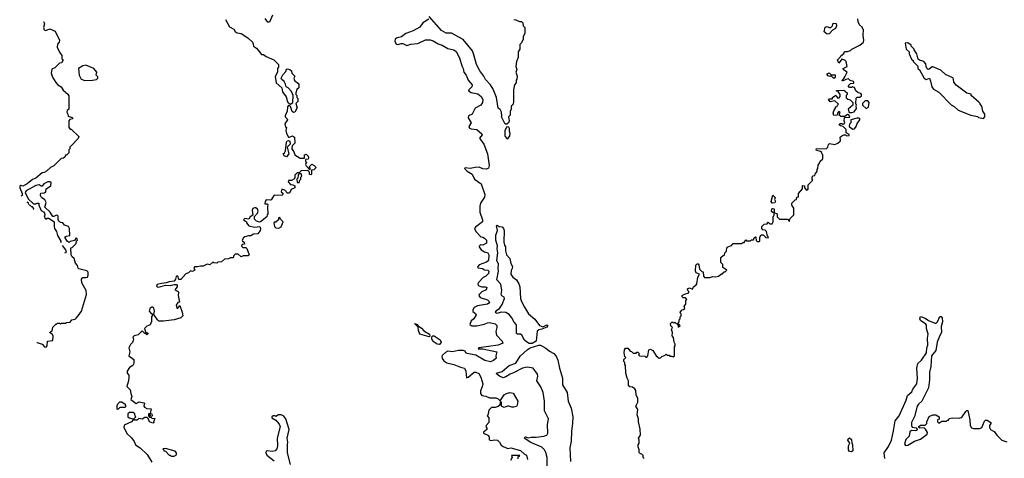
# Model space of a CAD drawing. Extents: x 2710666 to 2828562, y 857017 to 964538.
# Tile 87 of 138: x 2717794 to 2727940, y 943248 to 947767. Entities that reach past the tile are written whole.
import ezdxf

# ---------------------------------------------------------------- set-up
doc = ezdxf.new("R2010")
doc.units = 0

msp = doc.modelspace()

# ---------------------------------------------------------------- linework, layer by layer
at = {"layer": '0CON05XD'}
for points in [[(2718038, 947748), (2718043, 947743), (2718050, 947725), (2718040, 947685), (2718045, 947662), (2718065, 947657), (2718105, 947673), (2718158, 947648), (2718206, 947555), (2718202, 947535), (2718182, 947515), (2718180, 947485), (2718203, 947433), (2718227, 947397), (2718230, 947365), (2718238, 947358), (2718240, 947345), (2718232, 947338), (2718228, 947322), (2718205, 947320), (2718155, 947270), (2718124, 947256), (2718118, 947215), (2718132, 947175), (2718165, 947120), (2718187, 947097), (2718220, 947075), (2718241, 947041), (2718289, 946999), (2718302, 946982), (2718300, 946845), (2718285, 946830), (2718280, 946815), (2718290, 946795), (2718292, 946772), (2718335, 946760), (2718340, 946745), (2718312, 946738), (2718300, 946725), (2718300, 946655), (2718315, 946640), (2718325, 946640), (2718402, 946565), (2718398, 946542), (2718328, 946472), (2718310, 946455), (2718310, 946435), (2718300, 946425), (2718300, 946395), (2718275, 946370), (2718265, 946370), (2718258, 946352), (2718245, 946340), (2718222, 946338), (2718145, 946260), (2718110, 946245), (2718070, 946205), (2718047, 946193), (2718025, 946190), (2717960, 946135), (2717925, 946120), (2717870, 946075), (2717825, 946052), (2717805, 946060), (2717795, 946050), (2717794, 946034), (2717820, 945975), (2717820, 945955), (2717811, 945950)], [(2719915, 947770), (2719955, 947693), (2720000, 947670), (2720015, 947646), (2720035, 947630), (2720075, 947624), (2720145, 947580), (2720193, 947535), (2720200, 947515), (2720204, 947494), (2720235, 947472), (2720285, 947410), (2720305, 947410), (2720335, 947389), (2720412, 947355), (2720462, 947305), (2720462, 947278), (2720450, 947265), (2720450, 947225), (2720427, 947183), (2720438, 947118), (2720497, 947065), (2720502, 947025), (2720541, 946971), (2720552, 946922), (2720560, 946910), (2720585, 946898), (2720610, 946915), (2720612, 946985), (2720596, 947026), (2720560, 947065), (2720540, 947075), (2720534, 947104), (2720520, 947130), (2720493, 947155), (2720490, 947165), (2720505, 947200), (2720537, 947233), (2720542, 947258), (2720555, 947261), (2720578, 947255), (2720595, 947240), (2720600, 947215), (2720630, 947185), (2720620, 947165), (2720625, 947140), (2720670, 947105), (2720670, 947065), (2720651, 947049), (2720638, 947015), (2720640, 946995), (2720650, 946985), (2720650, 946965), (2720660, 946955), (2720660, 946925), (2720640, 946905), (2720652, 946858), (2720628, 946815), (2720615, 946812), (2720602, 946822), (2720585, 946872), (2720575, 946882), (2720565, 946882), (2720555, 946870), (2720550, 946825), (2720528, 946775), (2720528, 946765), (2720550, 946745), (2720552, 946735), (2720527, 946695), (2720534, 946664), (2720542, 946655), (2720538, 946625), (2720542, 946595), (2720565, 946558), (2720575, 946557), (2720605, 946572), (2720627, 946557), (2720628, 946495), (2720602, 946468), (2720598, 946435), (2720618, 946405), (2720628, 946375), (2720685, 946340), (2720725, 946340), (2720730, 946345), (2720730, 946375), (2720745, 946380), (2720765, 946360), (2720770, 946345), (2720765, 946330), (2720740, 946325), (2720740, 946305), (2720748, 946298), (2720740, 946275), (2720745, 946260), (2720785, 946220), (2720790, 946235), (2720782, 946242), (2720780, 946255), (2720805, 946280), (2720830, 946265), (2720848, 946245), (2720825, 946220), (2720802, 946218), (2720800, 946175), (2720795, 946170), (2720782, 946172), (2720780, 946195), (2720762, 946212), (2720695, 946210), (2720675, 946190), (2720655, 946190), (2720630, 946165), (2720630, 946135), (2720620, 946125), (2720595, 946110), (2720565, 946110), (2720560, 946095), (2720585, 946070), (2720607, 946067), (2720630, 946055), (2720630, 946035), (2720593, 946017), (2720575, 945980), (2720555, 945980), (2720525, 946010), (2720495, 946020), (2720490, 945995), (2720508, 945975), (2720500, 945955), (2720415, 945960), (2720385, 945912), (2720375, 945908), (2720335, 945910), (2720322, 945895), (2720320, 945870), (2720345, 945870), (2720352, 945862), (2720347, 945835), (2720350, 945765), (2720343, 945757), (2720340, 945735), (2720275, 945683), (2720265, 945680), (2720235, 945690), (2720213, 945713), (2720212, 945738), (2720246, 945774), (2720250, 945795), (2720244, 945814), (2720229, 945829), (2720215, 945830), (2720198, 945822), (2720191, 945805), (2720198, 945752), (2720170, 945735), (2720155, 945710), (2720115, 945718), (2720102, 945705), (2720130, 945685), (2720130, 945675), (2720155, 945642), (2720215, 945630), (2720270, 945635), (2720277, 945615), (2720272, 945595), (2720248, 945562), (2720203, 945557), (2720175, 945540), (2720151, 945539), (2720115, 945528), (2720101, 945519), (2720088, 945495), (2720090, 945485), (2720108, 945475), (2720110, 945455), (2720085, 945450), (2720080, 945435), (2720095, 945420), (2720125, 945420), (2720135, 945410), (2720160, 945345), (2720150, 945335), (2720097, 945333), (2720075, 945322), (2720045, 945350), (2720015, 945350), (2720002, 945338), (2719995, 945312), (2719965, 945312), (2719945, 945302), (2719905, 945298), (2719875, 945273), (2719835, 945267), (2719825, 945258), (2719793, 945263), (2719785, 945270), (2719755, 945242), (2719725, 945249), (2719685, 945226), (2719658, 945228), (2719625, 945219), (2719595, 945219), (2719587, 945205), (2719600, 945185), (2719575, 945173), (2719555, 945180), (2719535, 945160), (2719505, 945150), (2719455, 945090), (2719435, 945090), (2719428, 945118), (2719415, 945127), (2719405, 945122), (2719401, 945095), (2719385, 945072), (2719335, 945067), (2719305, 945054), (2719255, 945050), (2719212, 945038), (2719205, 945021), (2719213, 945013), (2719225, 945011), (2719295, 945032), (2719345, 945028), (2719385, 945039), (2719409, 945039), (2719417, 945027), (2719417, 945013), (2719393, 944985), (2719426, 944966), (2719430, 944955), (2719428, 944925), (2719440, 944855), (2719425, 944854), (2719408, 944825), (2719413, 944793), (2719425, 944794), (2719445, 944823), (2719470, 944755), (2719475, 944715), (2719455, 944695), (2719385, 944676), (2719275, 944659), (2719229, 944659), (2719213, 944673), (2719178, 944728), (2719182, 944765), (2719175, 944793), (2719165, 944804), (2719155, 944804), (2719135, 944790), (2719127, 944765), (2719144, 944744), (2719160, 944735), (2719160, 944715), (2719152, 944705), (2719152, 944658), (2719138, 944622), (2719105, 944610), (2719080, 944585), (2719092, 944552), (2719105, 944540), (2719115, 944540), (2719118, 944532), (2719105, 944520), (2719095, 944530), (2719082, 944532), (2719055, 944560), (2719015, 944520), (2718975, 944510), (2718960, 944495), (2718968, 944475), (2718965, 944460), (2718955, 944440), (2718935, 944420), (2718920, 944385), (2718928, 944345), (2718920, 944305), (2718970, 944265), (2718970, 944225), (2718960, 944205), (2718927, 944183), (2718900, 944145), (2718900, 944125), (2718920, 944105), (2718920, 944085), (2718917, 944045), (2718898, 943988), (2718932, 943952), (2718938, 943915), (2718950, 943885), (2718940, 943855), (2718993, 943813), (2719025, 943828), (2719075, 943820), (2719080, 943815), (2719072, 943785), (2719080, 943775), (2719105, 943762), (2719148, 943758), (2719140, 943710), (2719157, 943707), (2719160, 943685), (2719155, 943680), (2719140, 943685), (2719140, 943710), (2719120, 943705), (2719120, 943685), (2719132, 943672), (2719145, 943670), (2719155, 943660), (2719188, 943658), (2719172, 943625), (2719180, 943615), (2719165, 943610), (2719130, 943625), (2719118, 943658), (2719108, 943668), (2719082, 943668), (2719055, 943652), (2719022, 943658), (2719005, 943640), (2718981, 943641), (2718970, 943655), (2718990, 943675), (2718983, 943683), (2718980, 943705), (2718965, 943720), (2718925, 943720), (2718910, 943705), (2718910, 943675), (2718923, 943663), (2718960, 943655), (2718962, 943645), (2718945, 943622), (2718871, 943589), (2718868, 943565), (2718900, 943500), (2718945, 943460), (2718975, 943422), (2718987, 943385), (2719036, 943356), (2719106, 943286), (2719155, 943208)], [(2720400, 947815), (2720368, 947742), (2720352, 947742), (2720325, 947780)], [(2722009, 947771), (2721949, 947735), (2721919, 947691), (2721849, 947651), (2721774, 947626), (2721728, 947592), (2721685, 947579), (2721662, 947565), (2721660, 947545), (2721673, 947515), (2721695, 947512), (2721725, 947523), (2721743, 947523), (2721785, 947501), (2721824, 947516), (2721895, 947522), (2721975, 947558), (2722025, 947560), (2722055, 947549), (2722105, 947518), (2722148, 947505), (2722205, 947469), (2722268, 947458), (2722290, 947440)], [(2722885, 947770), (2722907, 947767), (2722945, 947750), (2722965, 947750), (2722980, 947735), (2722983, 947703), (2722998, 947685), (2722998, 947625), (2722982, 947595), (2722982, 947565), (2722965, 947530), (2722948, 947512), (2722948, 947465), (2722930, 947435), (2722932, 947378), (2722912, 947335), (2722908, 947285), (2722918, 947255), (2722908, 947225), (2722920, 947185), (2722918, 947155), (2722910, 947145), (2722910, 947115), (2722892, 947095), (2722881, 947045), (2722883, 946917), (2722875, 946890), (2722860, 946875), (2722860, 946845), (2722848, 946822), (2722848, 946785), (2722832, 946765), (2722838, 946725), (2722830, 946705), (2722815, 946690), (2722795, 946690), (2722758, 946765), (2722763, 946777), (2722760, 946815), (2722745, 946840), (2722724, 946855), (2722706, 946965), (2722672, 947052), (2722647, 947097), (2722595, 947151), (2722576, 947186), (2722535, 947241), (2722501, 947305), (2722474, 947405), (2722461, 947445), (2722365, 947562), (2722245, 947629), (2722188, 947628), (2722140, 947655), (2722015, 947800)], [(2724187, 943547), (2724170, 943625), (2724172, 943655), (2724158, 943695), (2724162, 943752), (2724142, 943785), (2724162, 943825), (2724164, 943865), (2724145, 943900), (2724142, 943945), (2724132, 943962), (2724109, 943979), (2724080, 943985), (2724068, 943995), (2724068, 944045), (2724053, 944073), (2724040, 944125), (2724038, 944205), (2724030, 944215), (2724030, 944235), (2724020, 944245), (2724020, 944265), (2724040, 944285), (2724030, 944295), (2724022, 944335), (2724026, 944364), (2724038, 944382), (2724062, 944382), (2724085, 944350), (2724098, 944348), (2724115, 944330), (2724145, 944330), (2724155, 944340), (2724165, 944340), (2724180, 944325), (2724170, 944315), (2724182, 944302), (2724235, 944300), (2724245, 944290), (2724255, 944290), (2724267, 944303), (2724276, 944364), (2724295, 944372), (2724319, 944359), (2724352, 944302), (2724385, 944280), (2724398, 944282), (2724412, 944298), (2724445, 944310), (2724455, 944320), (2724465, 944310), (2724485, 944310), (2724495, 944300), (2724515, 944300), (2724528, 944292), (2724540, 944305), (2724540, 944395), (2724550, 944405), (2724550, 944425), (2724538, 944445), (2724532, 944492), (2724518, 944508), (2724520, 944545), (2724512, 944575), (2724520, 944595), (2724503, 944613), (2724502, 944635), (2724515, 944650), (2724525, 944650), (2724535, 944640), (2724545, 944650), (2724578, 944618), (2724580, 944600), (2724600, 944615), (2724580, 944635), (2724580, 944645), (2724590, 944655), (2724590, 944675), (2724600, 944685), (2724600, 944705), (2724610, 944715), (2724610, 944735), (2724602, 944742), (2724600, 944755), (2724622, 944778), (2724635, 944780), (2724648, 944792), (2724640, 944815), (2724660, 944835), (2724660, 944875), (2724670, 944885), (2724655, 944900), (2724632, 944902), (2724622, 944912), (2724620, 944925), (2724645, 944940), (2724688, 944952), (2724690, 944965), (2724678, 944975), (2724677, 944993), (2724695, 945003), (2724728, 944992), (2724738, 945015), (2724766, 945034), (2724772, 945045), (2724782, 945115), (2724800, 945145), (2724765, 945160), (2724757, 945175), (2724762, 945238), (2724775, 945250), (2724785, 945250), (2724792, 945242), (2724800, 945195), (2724822, 945172), (2724838, 945168), (2724840, 945125), (2724852, 945112), (2724905, 945110), (2724935, 945120), (2724965, 945118), (2724996, 945124), (2725025, 945150), (2725035, 945150), (2725052, 945168), (2725065, 945170), (2725080, 945185), (2725040, 945215), (2725040, 945245), (2725020, 945265), (2725020, 945315), (2725042, 945338), (2725058, 945342), (2725060, 945365), (2725078, 945382), (2725080, 945415), (2725092, 945428), (2725128, 945442), (2725145, 945460), (2725235, 945460), (2725245, 945470), (2725258, 945472), (2725275, 945500), (2725285, 945490), (2725325, 945490), (2725335, 945500), (2725355, 945500), (2725362, 945518), (2725375, 945530), (2725380, 945525), (2725382, 945492), (2725395, 945480), (2725415, 945480), (2725420, 945485), (2725420, 945525), (2725435, 945550), (2725455, 945550), (2725482, 945522), (2725505, 945520), (2725510, 945525), (2725500, 945535), (2725490, 945585), (2725475, 945600), (2725452, 945602), (2725440, 945615), (2725440, 945635), (2725465, 945660), (2725498, 945662), (2725505, 945680), (2725523, 945663), (2725548, 945665), (2725558, 945685), (2725558, 945732), (2725570, 945755), (2725570, 945780), (2725555, 945780), (2725542, 945792), (2725545, 945818), (2725555, 945822), (2725568, 945818), (2725570, 945780), (2725598, 945768), (2725600, 945735), (2725622, 945712), (2725705, 945710), (2725722, 945692), (2725728, 945692), (2725732, 945718), (2725770, 945755), (2725770, 945825), (2725750, 945855), (2725752, 945878), (2725785, 945910), (2725800, 945915), (2725802, 945938), (2725818, 945942), (2725820, 945975), (2725860, 946025), (2725860, 946055), (2725865, 946060), (2725880, 946055), (2725880, 946035), (2725902, 946012), (2725918, 946022), (2725920, 946065), (2725968, 946112), (2725960, 946125), (2725960, 946145), (2725972, 946158), (2725988, 946162), (2725990, 946175), (2726010, 946205), (2726010, 946225), (2726020, 946235), (2726022, 946268), (2726040, 946295), (2726042, 946308), (2726070, 946335), (2726070, 946375), (2726062, 946382), (2726058, 946398), (2726045, 946410), (2726005, 946418), (2726000, 946425), (2726005, 946440), (2726105, 946438), (2726122, 946455), (2726128, 946482), (2726138, 946492), (2726195, 946482), (2726226, 946494), (2726248, 946515), (2726252, 946525), (2726250, 946555), (2726265, 946570), (2726285, 946580), (2726305, 946580), (2726315, 946570), (2726340, 946575), (2726340, 946585), (2726312, 946602), (2726310, 946635), (2726278, 946668), (2726253, 946673), (2726240, 946685), (2726245, 946698), (2726265, 946698), (2726275, 946690), (2726290, 946695), (2726298, 946715), (2726290, 946725), (2726292, 946758), (2726348, 946762), (2726338, 946788), (2726325, 946790), (2726295, 946770), (2726255, 946770), (2726240, 946785), (2726250, 946815), (2726235, 946820), (2726220, 946805), (2726218, 946782), (2726185, 946780), (2726178, 946805), (2726182, 946828), (2726200, 946855), (2726202, 946868), (2726218, 946872), (2726222, 946888), (2726230, 946895), (2726195, 946930), (2726145, 946920), (2726130, 946945), (2726135, 946950), (2726168, 946952), (2726170, 946965), (2726205, 946990), (2726210, 946975), (2726225, 946960), (2726237, 946963), (2726250, 946975), (2726250, 946995), (2726228, 947028), (2726212, 947032), (2726212, 947038), (2726285, 947040), (2726320, 947015), (2726320, 946995), (2726310, 946985), (2726312, 946962), (2726328, 946948), (2726352, 946942), (2726380, 946915), (2726378, 946885), (2726330, 946845), (2726342, 946812), (2726365, 946810), (2726393, 946817), (2726417, 946853), (2726412, 946875), (2726418, 946885), (2726410, 946905), (2726412, 946958), (2726425, 946968), (2726452, 946968), (2726467, 946983), (2726468, 946995), (2726460, 947005), (2726433, 947013), (2726410, 947035), (2726398, 947068), (2726382, 947072), (2726375, 947080), (2726365, 947070), (2726345, 947070), (2726330, 947085), (2726355, 947110), (2726388, 947112), (2726390, 947125), (2726385, 947130), (2726352, 947142), (2726335, 947157), (2726308, 947152), (2726272, 947132), (2726270, 947145), (2726288, 947162), (2726295, 947180), (2726320, 947225), (2726282, 947252), (2726280, 947265), (2726320, 947285), (2726310, 947335), (2726295, 947350), (2726265, 947360), (2726235, 947320), (2726220, 947355), (2726248, 947382), (2726254, 947396), (2726285, 947420), (2726292, 947438), (2726325, 947440), (2726355, 947450), (2726370, 947465), (2726450, 947505), (2726488, 947535), (2726493, 947555), (2726487, 947605), (2726490, 947665), (2726480, 947675), (2726480, 947685), (2726448, 947715), (2726434, 947744), (2726432, 947775)], [(2726115, 947618), (2726083, 947643), (2726095, 947690), (2726115, 947698), (2726135, 947688), (2726152, 947688), (2726170, 947705), (2726175, 947730), (2726208, 947728), (2726210, 947705), (2726202, 947675), (2726171, 947659), (2726135, 947620), (2726115, 947618)], [(2727725, 946750), (2727740, 946765), (2727740, 946795), (2727720, 946825), (2727710, 946875), (2727690, 946895), (2727690, 946905), (2727678, 946918), (2727600, 946985), (2727598, 946998), (2727555, 947010), (2727445, 947093), (2727420, 947125), (2727418, 947155), (2727409, 947169), (2727335, 947202), (2727285, 947248), (2727205, 947282), (2727195, 947282), (2727165, 947256), (2727155, 947253), (2727145, 947260), (2727134, 947285), (2727132, 947312), (2727110, 947335), (2727065, 947350), (2727052, 947362), (2727038, 947415), (2727010, 947455), (2727010, 947465), (2726980, 947495), (2726980, 947505), (2726945, 947530), (2726920, 947525), (2726930, 947465), (2726960, 947435), (2726960, 947415), (2726985, 947360), (2727000, 947345), (2727000, 947335), (2727048, 947288), (2727050, 947265), (2727065, 947250), (2727114, 947164), (2727135, 947152), (2727168, 947165), (2727181, 947135), (2727194, 947074), (2727211, 947051), (2727265, 947022), (2727391, 946891), (2727425, 946872), (2727466, 946836), (2727595, 946782), (2727665, 946770), (2727675, 946760), (2727725, 946750)], [(2722290, 947440), (2722327, 947375), (2722351, 947291), (2722365, 947265), (2722371, 947225), (2722395, 947195), (2722415, 947145), (2722456, 947095), (2722454, 947075), (2722422, 947045), (2722420, 947035), (2722445, 947018), (2722515, 947003), (2722550, 946975), (2722565, 946945), (2722563, 946915), (2722547, 946885), (2722486, 946854), (2722456, 946795), (2722419, 946775), (2722416, 946755), (2722446, 946705), (2722422, 946665), (2722430, 946650), (2722445, 946641), (2722505, 946637), (2722555, 946592), (2722558, 946582), (2722531, 946545), (2722577, 946485), (2722616, 946385), (2722633, 946265), (2722624, 946236), (2722605, 946228), (2722565, 946232), (2722527, 946247), (2722487, 946243), (2722435, 946234), (2722385, 946242), (2722378, 946235), (2722405, 946206), (2722455, 946176), (2722481, 946125), (2722548, 946075), (2722587, 945965), (2722585, 945940), (2722543, 945875), (2722534, 945845), (2722536, 945785), (2722563, 945705), (2722562, 945685), (2722491, 945629), (2722482, 945615), (2722496, 945586), (2722545, 945528), (2722565, 945526), (2722585, 945516), (2722604, 945495), (2722604, 945465), (2722565, 945444), (2722543, 945447), (2722528, 945435), (2722528, 945425), (2722550, 945395), (2722584, 945374), (2722617, 945365), (2722627, 945345), (2722624, 945285), (2722605, 945267), (2722528, 945242), (2722514, 945225), (2722512, 945215), (2722519, 945209), (2722562, 945205), (2722585, 945190), (2722618, 945185), (2722628, 945175), (2722625, 945152), (2722598, 945125), (2722570, 945110), (2722522, 945059), (2722514, 945044), (2722518, 945028), (2722555, 945014), (2722595, 945016), (2722606, 945006), (2722602, 944985), (2722555, 944963), (2722527, 944935), (2722524, 944924), (2722538, 944905), (2722615, 944882), (2722633, 944865), (2722634, 944855), (2722630, 944845), (2722615, 944836), (2722511, 944819), (2722478, 944802), (2722464, 944776), (2722465, 944760), (2722490, 944740), (2722497, 944725), (2722474, 944686), (2722446, 944664), (2722432, 944625), (2722454, 944614), (2722505, 944611), (2722581, 944629), (2722615, 944645), (2722635, 944646), (2722695, 944632), (2722710, 944615), (2722712, 944595), (2722701, 944555), (2722708, 944518), (2722767, 944455), (2722772, 944435), (2722725, 944412), (2722526, 944386), (2722520, 944375), (2722565, 944374), (2722712, 944345), (2722700, 944305), (2722705, 944280), (2722676, 944254), (2722645, 944240), (2722587, 944255), (2722495, 944312), (2722405, 944326), (2722390, 944335), (2722383, 944353), (2722365, 944360), (2722315, 944359), (2722255, 944346), (2722205, 944352), (2722181, 944339), (2722151, 944309), (2722144, 944295), (2722147, 944275), (2722163, 944253), (2722195, 944232), (2722268, 944215), (2722335, 944186), (2722377, 944175), (2722392, 944145), (2722398, 944078), (2722415, 944084), (2722478, 944135), (2722495, 944136), (2722525, 944121), (2722547, 944085), (2722566, 944015), (2722561, 943985), (2722543, 943943), (2722542, 943915), (2722556, 943896), (2722599, 943889), (2722635, 943872), (2722702, 943872), (2722725, 943862), (2722745, 943840), (2722785, 943900), (2722810, 943915), (2722845, 943926), (2722879, 943919), (2722928, 943835), (2722922, 943795), (2722915, 943782), (2722885, 943773), (2722865, 943773), (2722836, 943786), (2722820, 943785), (2722785, 943770), (2722760, 943785), (2722758, 943825), (2722745, 943830), (2722740, 943795), (2722725, 943780), (2722695, 943770), (2722655, 943770), (2722642, 943758), (2722630, 943745), (2722618, 943692), (2722610, 943685), (2722630, 943665), (2722630, 943615), (2722600, 943585), (2722598, 943575), (2722609, 943559), (2722608, 943545), (2722572, 943518), (2722572, 943505), (2722625, 943483), (2722633, 943467), (2722633, 943443), (2722640, 943435), (2722655, 943430), (2722685, 943438), (2722718, 943435), (2722738, 943415), (2722754, 943384), (2722775, 943368), (2722825, 943350), (2722856, 943356), (2722955, 943328), (2722995, 943290), (2723015, 943280), (2723028, 943235)], [(2718465, 947140), (2718545, 947143), (2718585, 947150), (2718600, 947165), (2718598, 947178), (2718582, 947195), (2718590, 947225), (2718558, 947265), (2718475, 947297), (2718445, 947293), (2718400, 947265), (2718406, 947195), (2718428, 947155), (2718465, 947140)], [(2726185, 947160), (2726155, 947190), (2726145, 947182), (2726125, 947188), (2726112, 947205), (2726115, 947210), (2726135, 947218), (2726155, 947200), (2726198, 947198), (2726197, 947173), (2726185, 947160)], [(2726515, 946852), (2726540, 946865), (2726548, 946915), (2726535, 946930), (2726505, 946930), (2726480, 946905), (2726480, 946885), (2726515, 946852)], [(2726378, 946638), (2726395, 946642), (2726413, 946665), (2726424, 946696), (2726450, 946735), (2726450, 946745), (2726442, 946752), (2726425, 946752), (2726360, 946735), (2726360, 946705), (2726345, 946690), (2726340, 946665), (2726378, 946638)], [(2722825, 946540), (2722845, 946570), (2722848, 946595), (2722840, 946615), (2722842, 946645), (2722835, 946658), (2722815, 946662), (2722794, 946625), (2722792, 946575), (2722795, 946562), (2722815, 946542), (2722825, 946540)], [(2720545, 946353), (2720518, 946365), (2720510, 946385), (2720522, 946395), (2720532, 946415), (2720544, 946506), (2720551, 946519), (2720565, 946523), (2720577, 946515), (2720580, 946485), (2720550, 946455), (2720567, 946385), (2720545, 946353)], [(2720675, 946090), (2720680, 946115), (2720690, 946125), (2720690, 946145), (2720700, 946155), (2720695, 946180), (2720675, 946180), (2720662, 946168), (2720660, 946135), (2720650, 946125), (2720655, 946090), (2720675, 946090)], [(2717971, 944440), (2717975, 944442), (2718024, 944424), (2718050, 944395), (2718068, 944392), (2718078, 944405), (2718082, 944455), (2718137, 944463), (2718138, 944505), (2718132, 944522), (2718102, 944545), (2718128, 944562), (2718135, 944600), (2718165, 944630), (2718175, 944630), (2718185, 944640), (2718205, 944640), (2718215, 944630), (2718225, 944640), (2718265, 944640), (2718275, 944648), (2718315, 944652), (2718330, 944675), (2718365, 944682), (2718375, 944692), (2718396, 944714), (2718430, 944765), (2718482, 944935), (2718478, 944975), (2718436, 945056), (2718430, 945095), (2718445, 945111), (2718475, 945109), (2718492, 945115), (2718501, 945135), (2718501, 945165), (2718485, 945180), (2718405, 945200), (2718395, 945208), (2718390, 945235), (2718369, 945259), (2718355, 945308), (2718335, 945322), (2718323, 945345), (2718320, 945415), (2718335, 945420), (2718375, 945460), (2718380, 945485), (2718390, 945495), (2718388, 945508), (2718375, 945520), (2718358, 945492), (2718315, 945480), (2718305, 945470), (2718284, 945484), (2718260, 945525), (2718273, 945537), (2718310, 945545), (2718308, 945615), (2718298, 945635), (2718255, 945650), (2718240, 945675), (2718215, 945678), (2718201, 945691), (2718192, 945705), (2718192, 945742), (2718185, 945750), (2718175, 945752), (2718145, 945738), (2718135, 945740), (2718108, 945785), (2718052, 945835), (2718067, 945885), (2718052, 945912), (2718020, 945935), (2718007, 945955), (2718007, 945965), (2718012, 945978), (2718045, 945984), (2718062, 945995), (2718068, 946025), (2718114, 946056), (2718117, 946085), (2718105, 946098), (2718083, 946097), (2718043, 946075), (2718025, 946052), (2718017, 946053), (2717994, 946064), (2717960, 946060), (2717860, 946005), (2717852, 945985), (2717882, 945922), (2717935, 945868), (2717962, 945868), (2717975, 945878), (2717990, 945875), (2717990, 945855), (2718015, 945800), (2718038, 945788), (2718050, 945775), (2718052, 945755), (2718048, 945745), (2718055, 945720), (2718065, 945712), (2718078, 945722), (2718095, 945722), (2718148, 945685), (2718148, 945635), (2718153, 945615), (2718173, 945585), (2718183, 945543), (2718218, 945485), (2718218, 945472), (2718216, 945471)], [(2725548, 945878), (2725538, 945895), (2725555, 945958), (2725580, 945935), (2725572, 945915), (2725582, 945895), (2725575, 945880), (2725548, 945878)], [(2717890, 945862), (2717886, 945876), (2717872, 945888), (2717871, 945881)], [(2717908, 945844), (2717910, 945845), (2717896, 945856)], [(2717938, 945814), (2717940, 945815), (2717936, 945826), (2717925, 945838), (2717913, 945838)], [(2720465, 945620), (2720487, 945633), (2720508, 945685), (2720482, 945712), (2720475, 945730), (2720460, 945725), (2720460, 945705), (2720435, 945680), (2720415, 945680), (2720412, 945675), (2720420, 945635), (2720434, 945624), (2720465, 945620)], [(2723045, 944431), (2723015, 944449), (2722996, 944466), (2722968, 944518), (2722955, 944525), (2722925, 944526), (2722914, 944534), (2722914, 944624), (2722889, 944649), (2722866, 944696), (2722839, 944729), (2722805, 944750), (2722755, 944752), (2722715, 944741), (2722700, 944745), (2722696, 944755), (2722711, 944775), (2722738, 944792), (2722767, 944833), (2722791, 944895), (2722787, 944907), (2722763, 944923), (2722756, 944935), (2722764, 944976), (2722751, 945041), (2722710, 945085), (2722729, 945175), (2722725, 945205), (2722728, 945248), (2722711, 945285), (2722721, 945365), (2722714, 945405), (2722717, 945437), (2722700, 945495), (2722702, 945548), (2722717, 945595), (2722708, 945642), (2722715, 945650), (2722735, 945637), (2722765, 945633), (2722780, 945615), (2722786, 945595), (2722783, 945475), (2722789, 945445), (2722800, 945425), (2722800, 945385), (2722812, 945345), (2722846, 945305), (2722856, 945256), (2722871, 945225), (2722869, 945205), (2722858, 945182), (2722856, 945145), (2722876, 945115), (2722915, 945088), (2722938, 945045), (2722947, 945015), (2722956, 944895), (2722965, 944865), (2722995, 944805), (2723036, 944736), (2723102, 944682), (2723152, 944615), (2723185, 944603), (2723225, 944624), (2723235, 944615), (2723225, 944599), (2723175, 944577), (2723145, 944571), (2723125, 944556), (2723117, 944455), (2723075, 944432), (2723045, 944431)], [(2718233, 945439), (2718267, 945395), (2718272, 945375), (2718265, 945360), (2718259, 945366)], [(2726710, 943245), (2726703, 943305), (2726745, 943368), (2726779, 943435), (2726799, 943529), (2726814, 943635), (2726855, 943685), (2726930, 943845), (2726944, 943895), (2726987, 943933), (2726999, 943961), (2727039, 944015), (2727047, 944075), (2727038, 944175), (2727050, 944225), (2727085, 944258), (2727137, 944333), (2727140, 944385), (2727152, 944415), (2727150, 944485), (2727156, 944525), (2727139, 944585), (2727138, 944618), (2727130, 944630), (2727075, 944668), (2727069, 944685), (2727075, 944710), (2727125, 944693), (2727159, 944669), (2727235, 944638), (2727252, 944655), (2727275, 944708), (2727289, 944709), (2727299, 944695), (2727304, 944654), (2727290, 944605), (2727293, 944545), (2727275, 944514), (2727248, 944445), (2727235, 944359), (2727191, 944305), (2727183, 944195), (2727169, 944135), (2727168, 944055), (2727159, 943975), (2727091, 943835), (2727055, 943804), (2727043, 943785), (2727013, 943677), (2726982, 943615), (2726982, 943585), (2726990, 943570), (2727032, 943562), (2727042, 943545), (2727038, 943535), (2727025, 943530), (2726985, 943534), (2726965, 943520), (2726959, 943475), (2726925, 943440), (2726911, 943395), (2726921, 943381), (2726945, 943384), (2727015, 943425), (2727078, 943445), (2727146, 943495), (2727150, 943515), (2727129, 943549), (2727115, 943560), (2727068, 943558), (2727060, 943565), (2727060, 943575), (2727075, 943588), (2727125, 943590), (2727140, 943605), (2727140, 943625), (2727165, 943680), (2727204, 943696), (2727236, 943696), (2727270, 943675), (2727268, 943652), (2727250, 943645), (2727250, 943625), (2727265, 943610), (2727295, 943630), (2727345, 943630), (2727355, 943640), (2727365, 943640), (2727373, 943657), (2727404, 943666), (2727475, 943661), (2727495, 943669), (2727505, 943674), (2727545, 943730), (2727555, 943740), (2727565, 943740), (2727584, 943645), (2727587, 943585), (2727603, 943563), (2727624, 943554), (2727688, 943555), (2727707, 943565), (2727735, 943630), (2727745, 943640), (2727765, 943640), (2727800, 943615), (2727802, 943605), (2727788, 943585), (2727788, 943565), (2727798, 943545), (2727834, 943524), (2727863, 943485), (2727914, 943435), (2727965, 943417)], [(2722015, 944498), (2721916, 944526), (2721902, 944565), (2721899, 944599), (2721862, 944635), (2721892, 944625), (2721901, 944611), (2721935, 944589), (2721960, 944560), (2722016, 944526), (2722020, 944505), (2722015, 944498)], [(2722115, 944419), (2722095, 944422), (2722055, 944451), (2722040, 944475), (2722041, 944499), (2722052, 944508), (2722065, 944508), (2722127, 944467), (2722136, 944445), (2722125, 944424), (2722115, 944419)], [(2723230, 943135), (2723229, 943255), (2723216, 943306), (2723202, 943335), (2723175, 943361), (2723060, 943410), (2722992, 943455), (2723005, 943468), (2723035, 943459), (2723065, 943466), (2723115, 943465), (2723195, 943475), (2723225, 943485), (2723238, 943505), (2723233, 943595), (2723243, 943655), (2723202, 943735), (2723202, 943835), (2723188, 943925), (2723163, 943985), (2723122, 944045), (2723133, 944095), (2723129, 944115), (2723085, 944175), (2723025, 944186), (2722974, 944176), (2722882, 944128), (2722847, 944113), (2722805, 944086), (2722775, 944078), (2722737, 944095), (2722710, 944115), (2722708, 944125), (2722765, 944141), (2722839, 944205), (2722905, 944229), (2722950, 944300), (2723024, 944366), (2723055, 944386), (2723145, 944414), (2723162, 944412), (2723215, 944384), (2723253, 944353), (2723298, 944328), (2723321, 944301), (2723338, 944258), (2723355, 944175), (2723388, 944075), (2723388, 944005), (2723434, 943924), (2723447, 943835), (2723478, 943765), (2723495, 943675), (2723490, 943610), (2723479, 943525), (2723478, 943425), (2723464, 943355), (2723471, 943215)], [(2718805, 943750), (2718800, 943755), (2718798, 943792), (2718805, 943810), (2718825, 943830), (2718845, 943830), (2718880, 943805), (2718880, 943795), (2718890, 943785), (2718878, 943772), (2718825, 943770), (2718805, 943750)], [(2720585, 943184), (2720555, 943305), (2720552, 943385), (2720556, 943415), (2720551, 943455), (2720572, 943545), (2720535, 943653), (2720515, 943681), (2720490, 943695), (2720460, 943695), (2720435, 943680), (2720426, 943686), (2720405, 943686), (2720392, 943675), (2720392, 943665), (2720432, 943642), (2720469, 943599), (2720478, 943575), (2720448, 943455), (2720451, 943375), (2720443, 943345), (2720425, 943325), (2720395, 943316), (2720345, 943325), (2720335, 943320), (2720330, 943305), (2720341, 943281), (2720415, 943221)], [(2724230, 943245), (2724220, 943255), (2724218, 943278), (2724205, 943290), (2724192, 943292), (2724178, 943308), (2724178, 943335), (2724168, 943365), (2724168, 943385), (2724178, 943405), (2724178, 943435), (2724170, 943455), (2724190, 943485), (2724187, 943547)], [(2726365, 943313), (2726346, 943316), (2726335, 943335), (2726336, 943375), (2726349, 943405), (2726328, 943435), (2726335, 943451), (2726345, 943457), (2726365, 943443), (2726368, 943408), (2726377, 943385), (2726380, 943325), (2726365, 943313)], [(2719385, 943270), (2719410, 943285), (2719410, 943305), (2719395, 943320), (2719295, 943350), (2719270, 943345), (2719280, 943335), (2719280, 943325), (2719295, 943320), (2719335, 943280), (2719345, 943280), (2719355, 943270), (2719385, 943270)], [(2722932, 943242), (2722930, 943265), (2722945, 943270), (2722948, 943278), (2722862, 943278), (2722868, 943255), (2722850, 943225)]]:
    msp.add_lwpolyline(points, dxfattribs=at)

doc.saveas('drawing.dxf')
